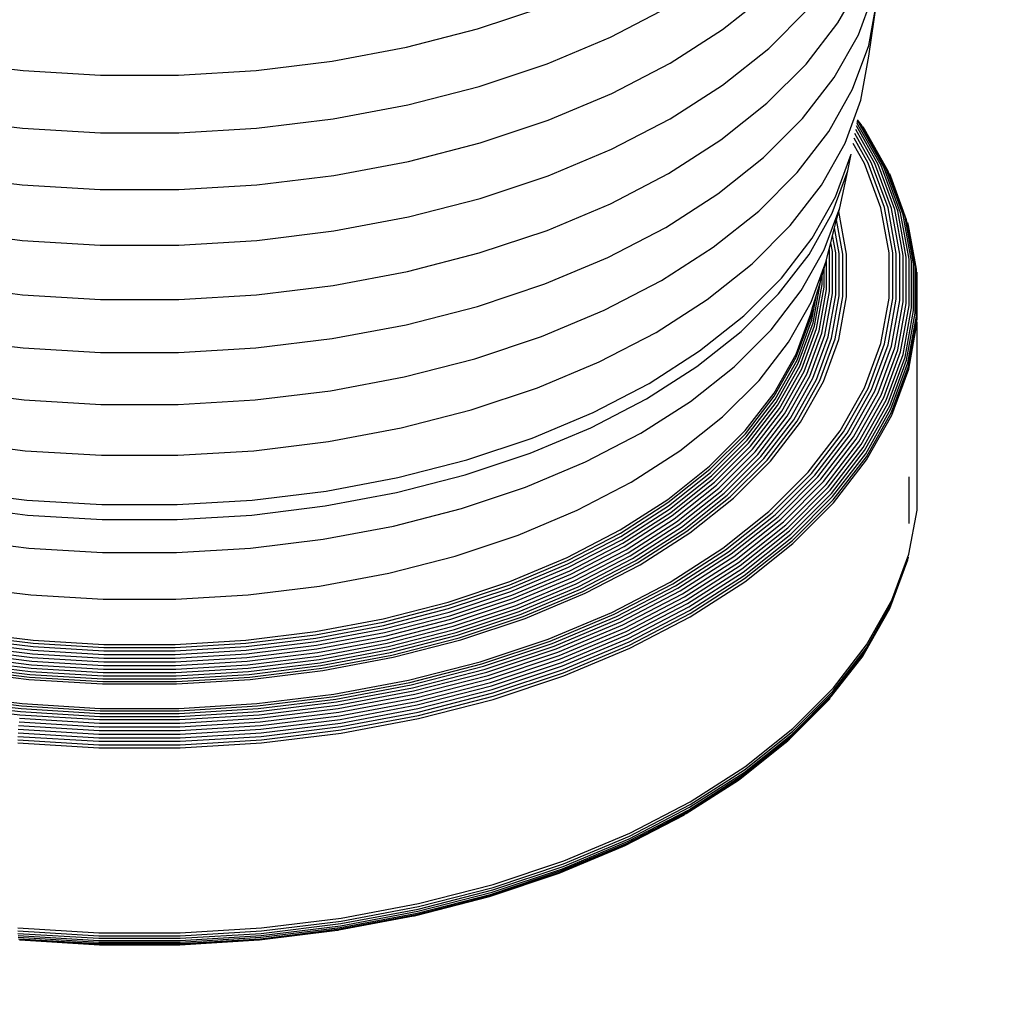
# Model space of a CAD drawing. Extents: x -18027 to -11651, y 1687 to 5059.
# Tile 20 of 170: x -17476.52 to -17470, y 2301.96 to 2308.46. Entities that reach past the tile are written whole.
import ezdxf

# ---------------------------------------------------------------- set-up
doc = ezdxf.new("R2010")
doc.units = 0
doc.header["$MEASUREMENT"] = 0
doc.layers.add('TANK', color=2, linetype='CONTINUOUS')
doc.layers.add('TANK-SLOPE', color=2, linetype='CONTINUOUS')

# ---------------------------------------------------------------- blocks, each defined once
blk = doc.blocks.new('A$C3406478A')
at = {"layer": 'TANK'}
for p, q in [((8.0878, 7.1099), (8.2481, 7.3946)), ((7.324, 7.0656), (7.6296, 7.3085)), ((8.2226, 7.0312), (8.3298, 7.3225)), ((8.2911, 6.9595), (8.3446, 7.2532)), ((8.2926, 6.8893), (8.3446, 7.2532)), ((5.7018, 7.0696), (6.1487, 7.2185)), ((6.582, 7.015), (6.9674, 7.2153)), ((7.6291, 6.9407), (7.889, 7.2007)), ((7.877, 6.8365), (8.0878, 7.1099)), ((5.2304, 6.9484), (5.7018, 7.0696)), ((6.9761, 6.8426), (7.324, 7.0656)), ((6.1624, 6.839), (6.582, 7.015)), ((8.0632, 6.7481), (8.2226, 7.0312)), ((4.7397, 6.8563), (5.2304, 6.9484)), ((7.3235, 6.6979), (7.6291, 6.9407)), ((8.1847, 6.6706), (8.2911, 6.9595)), ((2.188, 6.8563), (2.6927, 6.7944)), ((4.235, 6.7944), (4.7397, 6.8563)), ((8.2397, 6.5987), (8.2926, 6.8893)), ((2.6927, 6.7944), (3.2058, 6.7633)), ((3.7218, 6.7633), (4.235, 6.7944)), ((5.7132, 6.6893), (6.1624, 6.839)), ((6.5897, 6.6417), (6.9761, 6.8426)), ((7.6178, 6.5772), (7.877, 6.8365)), ((3.2058, 6.7633), (3.7218, 6.7633)), ((7.8535, 6.4761), (8.0632, 6.7481)), ((5.2395, 6.5675), (5.7132, 6.6893)), ((6.9757, 6.4749), (7.3235, 6.6979)), ((8.0266, 6.3897), (8.1847, 6.6706)), ((6.1691, 6.4653), (6.5897, 6.6417)), ((8.1345, 6.3129), (8.2397, 6.5987)), ((4.7462, 6.475), (5.2395, 6.5675)), ((7.313, 6.3351), (7.6178, 6.5772)), ((2.1814, 6.475), (2.6887, 6.4127)), ((4.2389, 6.4127), (4.7462, 6.475)), ((5.7188, 6.3152), (6.1691, 6.4653)), ((6.5893, 6.2741), (6.9757, 6.4749)), ((7.5957, 6.2182), (7.8535, 6.4761)), ((8.2263, 6.4478), (8.2159, 6.4613)), ((8.2414, 6.4361), (8.217, 6.4677)), ((2.6887, 6.4127), (3.2045, 6.3814)), ((3.7231, 6.3814), (4.2389, 6.4127)), ((7.8186, 6.1199), (8.0266, 6.3897)), ((8.3325, 6.1787), (8.2055, 6.4044)), ((8.3538, 6.1732), (8.2099, 6.4287)), ((8.3735, 6.1651), (8.2136, 6.4491)), ((8.3913, 6.1546), (8.2263, 6.4478)), ((8.4069, 6.142), (8.2414, 6.4361)), ((8.2643, 6.4065), (8.2541, 6.4223)), ((8.4201, 6.1273), (8.2643, 6.4065)), ((3.2045, 6.3814), (3.7231, 6.3814)), ((6.9661, 6.1126), (7.313, 6.3351)), ((8.2868, 6.182), (8.1948, 6.3456)), ((8.3101, 6.1817), (8.2004, 6.3765)), ((5.2439, 6.1931), (5.7188, 6.3152)), ((6.1688, 6.0976), (6.5893, 6.2741)), ((7.978, 6.035), (8.1345, 6.3129)), ((8.2632, 6.1797), (8.1887, 6.312)), ((4.7494, 6.1003), (5.2439, 6.1931)), ((7.2925, 5.9774), (7.5957, 6.2182)), ((8.0718, 5.9585), (8.1757, 6.2405)), ((8.1535, 6.131), (8.1757, 6.2405)), ((8.0501, 5.8504), (8.1535, 6.131)), ((8.0991, 5.8851), (8.1535, 6.131)), ((8.3713, 5.886), (8.2632, 6.1797)), ((8.3955, 5.8869), (8.2868, 6.182)), ((8.4193, 5.8851), (8.3101, 6.1817)), ((8.4422, 5.8808), (8.3325, 6.1787)), ((8.4639, 5.8739), (8.3538, 6.1732)), ((8.4841, 5.8646), (8.3735, 6.1651)), ((8.5023, 5.8531), (8.3913, 6.1546)), ((8.5183, 5.8395), (8.4069, 6.142)), ((2.1782, 6.1003), (2.6868, 6.0379)), ((4.2408, 6.0379), (4.7494, 6.1003)), ((5.7186, 5.9476), (6.1688, 6.0976)), ((6.5808, 5.9124), (6.9661, 6.1126)), ((7.5628, 5.8641), (7.8186, 6.1199)), ((8.5318, 5.824), (8.4201, 6.1273)), ((8.4382, 6.0932), (8.4306, 6.111)), ((8.5425, 5.8071), (8.4382, 6.0932)), ((2.6868, 6.0379), (3.2039, 6.0065)), ((3.2039, 6.0065), (3.7238, 6.0065)), ((3.7238, 6.0065), (4.2408, 6.0379)), ((7.7722, 5.768), (7.978, 6.035)), ((5.2436, 5.8255), (5.7186, 5.9476)), ((6.9475, 5.7561), (7.2925, 5.9774)), ((7.9175, 5.6843), (8.0718, 5.9585)), ((6.1614, 5.7364), (6.5808, 5.9124)), ((7.9969, 5.6077), (8.0991, 5.8851)), ((8.0936, 5.8606), (8.0991, 5.8851)), ((8.4257, 5.5873), (8.3713, 5.886)), ((8.4501, 5.5868), (8.3955, 5.8869)), ((8.4741, 5.5836), (8.4193, 5.8851)), ((8.4974, 5.5778), (8.4422, 5.8808)), ((8.5193, 5.5696), (8.4639, 5.8739)), ((4.7492, 5.7327), (5.2436, 5.8255)), ((7.2621, 5.6251), (7.5628, 5.8641)), ((7.8966, 5.5775), (8.0501, 5.8504)), ((8.0655, 5.7524), (8.0791, 5.8063)), ((8.0791, 5.8063), (8.0936, 5.8606)), ((8.1205, 5.5794), (8.0791, 5.8063)), ((8.1449, 5.5788), (8.0936, 5.8606)), ((8.5397, 5.5591), (8.4841, 5.8646)), ((8.5581, 5.5465), (8.5023, 5.8531)), ((8.5743, 5.5319), (8.5183, 5.8395)), ((8.5879, 5.5157), (8.5318, 5.824)), ((8.5987, 5.498), (8.5425, 5.8071)), ((6.5643, 5.5569), (6.9475, 5.7561)), ((7.5191, 5.515), (7.7722, 5.768)), ((8.0526, 5.7015), (8.0655, 5.7524)), ((8.0964, 5.5826), (8.0655, 5.7524)), ((8.555, 5.7696), (8.5503, 5.7888)), ((8.6066, 5.4793), (8.555, 5.7696)), ((2.1784, 5.7327), (2.6869, 5.6703)), ((4.2407, 5.6703), (4.7492, 5.7327)), ((5.7124, 5.5868), (6.1614, 5.7364)), ((7.7144, 5.421), (7.9175, 5.6843)), ((8.0407, 5.6544), (8.0526, 5.7015)), ((8.0732, 5.5883), (8.0526, 5.7015)), ((2.6869, 5.6703), (3.2039, 5.639)), ((3.2039, 5.639), (3.7237, 5.639)), ((3.7237, 5.639), (4.2407, 5.6703)), ((6.9198, 5.4056), (7.2621, 5.6251)), ((7.8451, 5.338), (7.9969, 5.6077)), ((8.0125, 5.5428), (8.03, 5.612)), ((8.03, 5.612), (8.0407, 5.6544)), ((8.0309, 5.607), (8.03, 5.612)), ((8.0309, 5.3306), (8.0309, 5.607)), ((8.0513, 5.5965), (8.0407, 5.6544)), ((5.2388, 5.465), (5.7124, 5.5868)), ((6.1471, 5.3819), (6.5643, 5.5569)), ((7.6944, 5.3153), (7.8966, 5.5775)), ((8.01, 5.5328), (8.0125, 5.5428)), ((8.0125, 5.3444), (8.0125, 5.5428)), ((8.0513, 5.3189), (8.0513, 5.5965)), ((8.0732, 5.3094), (8.0732, 5.5883)), ((8.0964, 5.3022), (8.0964, 5.5826)), ((8.1205, 5.2976), (8.1205, 5.5794)), ((8.1449, 5.2956), (8.1449, 5.5788)), ((8.4257, 5.2871), (8.4257, 5.5873)), ((8.4501, 5.285), (8.4501, 5.5868)), ((8.4741, 5.2804), (8.4741, 5.5836)), ((8.4974, 5.2732), (8.4974, 5.5778)), ((8.5193, 5.2637), (8.5193, 5.5696)), ((8.5397, 5.252), (8.5397, 5.5591)), ((8.5581, 5.2382), (8.5581, 5.5465)), ((7.2216, 5.2786), (7.5191, 5.515)), ((7.9098, 5.2607), (8.01, 5.5328)), ((7.9827, 5.4392), (7.9963, 5.486)), ((7.9963, 5.486), (8.01, 5.5328)), ((7.9963, 5.3599), (7.9963, 5.486)), ((8.5743, 5.2226), (8.5743, 5.5319)), ((8.5879, 5.2056), (8.5879, 5.5157)), ((8.5987, 5.1873), (8.5987, 5.498)), ((8.6066, 5.1681), (8.6066, 5.4793)), ((4.7458, 5.3725), (5.2388, 5.465)), ((7.4648, 5.1713), (7.7144, 5.421)), ((7.9719, 5.402), (7.9827, 5.4392)), ((7.9827, 5.377), (7.9827, 5.4392)), ((8.613, 5.4398), (8.6114, 5.4598)), ((8.6114, 5.1483), (8.613, 5.4398)), ((2.1819, 5.3725), (2.689, 5.3103)), ((4.2386, 5.3103), (4.7458, 5.3725)), ((5.7005, 5.233), (6.1471, 5.3819)), ((6.5396, 5.208), (6.9198, 5.4056)), ((7.9225, 5.124), (7.9719, 5.3953)), ((7.9332, 5.105), (7.9827, 5.377)), ((7.9448, 5.3089), (7.9719, 5.3953)), ((7.9467, 5.0872), (7.9963, 5.3599)), ((7.9719, 5.3953), (7.9719, 5.402)), ((2.689, 5.3103), (3.2046, 5.279)), ((3.723, 5.279), (4.2386, 5.3103)), ((7.4459, 5.0668), (7.6944, 5.3153)), ((7.6453, 5.0789), (7.8451, 5.338)), ((7.9147, 5.1437), (7.9448, 5.3089)), ((7.9224, 5.232), (7.9448, 5.3089)), ((7.9627, 5.0706), (8.0125, 5.3444)), ((7.9809, 5.0558), (8.0309, 5.3306)), ((8.001, 5.0428), (8.0513, 5.3189)), ((8.0227, 5.032), (8.0732, 5.3094)), ((8.0457, 5.0234), (8.0964, 5.3022)), ((8.0694, 5.0174), (8.1205, 5.2976)), ((8.0936, 5.0138), (8.1449, 5.2956)), ((8.3713, 4.9884), (8.4257, 5.2871)), ((8.3955, 4.9849), (8.4501, 5.285)), ((8.4193, 4.9788), (8.4741, 5.2804)), ((3.2046, 5.279), (3.723, 5.279)), ((5.2294, 5.1119), (5.7005, 5.233)), ((6.883, 5.0614), (7.2216, 5.2786)), ((7.7609, 4.9962), (7.9098, 5.2607)), ((7.9084, 5.1839), (7.9224, 5.232)), ((7.91, 5.1637), (7.9224, 5.232)), ((8.4422, 4.9703), (8.4974, 5.2732)), ((8.4639, 4.9594), (8.5193, 5.2637)), ((8.4841, 4.9465), (8.5397, 5.252)), ((8.5023, 4.9316), (8.5581, 5.2382)), ((8.5183, 4.9151), (8.5743, 5.2226)), ((6.1257, 5.0344), (6.5396, 5.208)), ((7.1713, 4.938), (7.4648, 5.1713)), ((7.8105, 4.9179), (7.9084, 5.1839)), ((7.812, 4.8976), (7.91, 5.1637)), ((8.5318, 4.8972), (8.5879, 5.2056)), ((8.5425, 4.8782), (8.5987, 5.1873)), ((8.5503, 4.8585), (8.6066, 5.1681)), ((4.7389, 5.0199), (5.2294, 5.1119)), ((7.8167, 4.8773), (7.9147, 5.1437)), ((7.8243, 4.8571), (7.9225, 5.124)), ((7.8348, 4.8376), (7.9332, 5.105)), ((7.8479, 4.8189), (7.9467, 5.0872)), ((8.555, 4.8385), (8.6114, 5.1483)), ((8.5566, 4.8183), (8.613, 5.1282)), ((8.613, 3.9036), (8.613, 5.1282)), ((2.1887, 5.0199), (2.6931, 4.958)), ((4.2345, 4.958), (4.7389, 5.0199)), ((5.6827, 4.8867), (6.1257, 5.0344)), ((6.5068, 4.8659), (6.883, 5.0614)), ((7.1538, 4.8347), (7.4459, 5.0668)), ((7.3997, 4.8332), (7.6453, 5.0789)), ((7.8635, 4.8014), (7.9627, 5.0706)), ((7.8813, 4.7854), (7.9809, 5.0558)), ((7.901, 4.7713), (8.001, 5.0428)), ((7.9223, 4.7591), (8.0227, 5.032)), ((7.9447, 4.7492), (8.0457, 5.0234)), ((2.6931, 4.958), (3.206, 4.9269)), ((3.7217, 4.9269), (4.2345, 4.958)), ((7.565, 4.742), (7.7609, 4.9962)), ((7.968, 4.7417), (8.0694, 5.0174)), ((7.9916, 4.7367), (8.0936, 5.0138)), ((8.2632, 4.6947), (8.3713, 4.9884)), ((8.2868, 4.6898), (8.3955, 4.9849)), ((8.3101, 4.6823), (8.4193, 4.9788)), ((8.3325, 4.6723), (8.4422, 4.9703)), ((8.3538, 4.6602), (8.4639, 4.9594)), ((3.206, 4.9269), (3.7217, 4.9269)), ((6.8371, 4.7238), (7.1713, 4.938)), ((7.6649, 4.6592), (7.8105, 4.9179)), ((7.6664, 4.6389), (7.812, 4.8976)), ((8.3735, 4.646), (8.4841, 4.9465)), ((8.3913, 4.63), (8.5023, 4.9316)), ((8.4069, 4.6126), (8.5183, 4.9151)), ((8.4201, 4.5939), (8.5318, 4.8972)), ((5.2153, 4.7666), (5.6827, 4.8867)), ((6.0974, 4.6941), (6.5068, 4.8659)), ((6.8212, 4.6215), (7.1538, 4.8347)), ((7.111, 4.6038), (7.3997, 4.8332)), ((7.6709, 4.6183), (7.8167, 4.8773)), ((7.6783, 4.5977), (7.8243, 4.8571)), ((7.6884, 4.5775), (7.8348, 4.8376)), ((8.4306, 4.5743), (8.5425, 4.8782)), ((8.4382, 4.5541), (8.5503, 4.8585)), ((8.4428, 4.5338), (8.555, 4.8385)), ((4.7288, 4.6753), (5.2153, 4.7666)), ((7.7011, 4.558), (7.8479, 4.8189)), ((7.7162, 4.5396), (7.8635, 4.8014)), ((7.7334, 4.5226), (7.8813, 4.7854)), ((7.7525, 4.5072), (7.901, 4.7713)), ((7.773, 4.4938), (7.9223, 4.7591)), ((8.4444, 4.5135), (8.5566, 4.8183)), ((5.659, 4.548), (6.0974, 4.6941)), ((6.466, 4.5309), (6.8371, 4.7238)), ((7.3241, 4.5012), (7.565, 4.742)), ((7.7947, 4.4826), (7.9447, 4.7492)), ((7.8171, 4.4737), (7.968, 4.7417)), ((7.84, 4.4673), (7.9916, 4.7367)), ((8.1025, 4.4092), (8.2632, 4.6947)), ((2.1989, 4.6753), (2.6993, 4.6139)), ((4.2284, 4.6139), (4.7288, 4.6753)), ((7.4734, 4.4108), (7.6649, 4.6592)), ((7.4748, 4.3904), (7.6664, 4.6389)), ((8.1253, 4.4028), (8.2868, 4.6898)), ((8.1478, 4.3939), (8.3101, 4.6823)), ((8.1695, 4.3827), (8.3325, 4.6723)), ((8.19, 4.3692), (8.3538, 4.6602)), ((8.2091, 4.3539), (8.3735, 4.646)), ((8.2263, 4.3369), (8.3913, 4.63)), ((2.6993, 4.6139), (3.208, 4.583)), ((3.208, 4.583), (3.7196, 4.583)), ((3.7196, 4.583), (4.2284, 4.6139)), ((6.4519, 4.4295), (6.8212, 4.6215)), ((6.7823, 4.393), (7.111, 4.6038)), ((7.479, 4.3695), (7.6709, 4.6183)), ((7.4861, 4.3485), (7.6783, 4.5977)), ((7.4957, 4.3277), (7.6884, 4.5775)), ((8.2414, 4.3184), (8.4069, 4.6126)), ((8.2541, 4.299), (8.4201, 4.5939)), ((8.2643, 4.2787), (8.4306, 4.5743)), ((5.1967, 4.4292), (5.659, 4.548)), ((6.0621, 4.3614), (6.466, 4.5309)), ((7.0409, 4.2761), (7.3241, 4.5012)), ((7.5079, 4.3074), (7.7011, 4.558)), ((7.5223, 4.2881), (7.7162, 4.5396)), ((7.5387, 4.2701), (7.7334, 4.5226)), ((7.5569, 4.2536), (7.7525, 4.5072)), ((8.2716, 4.2581), (8.4382, 4.5541)), ((8.2761, 4.2375), (8.4428, 4.5338)), ((8.2776, 4.2172), (8.4444, 4.5135)), ((7.5765, 4.239), (7.773, 4.4938)), ((7.5972, 4.2265), (7.7947, 4.4826)), ((7.6186, 4.2163), (7.8171, 4.4737)), ((7.6404, 4.2085), (7.84, 4.4673)), ((4.7153, 4.3389), (5.1967, 4.4292)), ((6.0498, 4.2608), (6.4519, 4.4295)), ((6.4172, 4.2033), (6.7823, 4.393)), ((7.2378, 4.1753), (7.4734, 4.4108)), ((7.2392, 4.1548), (7.4748, 4.3904)), ((7.2432, 4.1336), (7.479, 4.3695)), ((7.8909, 4.1349), (8.1025, 4.4092)), ((7.9127, 4.1271), (8.1253, 4.4028)), ((7.9342, 4.1169), (8.1478, 4.3939)), ((7.9549, 4.1044), (8.1695, 4.3827)), ((7.9745, 4.0897), (8.19, 4.3692)), ((2.2123, 4.3389), (2.7074, 4.2781)), ((4.2202, 4.2781), (4.7153, 4.3389)), ((5.6296, 4.2173), (6.0621, 4.3614)), ((7.2498, 4.1122), (7.4861, 4.3485)), ((7.2589, 4.0908), (7.4957, 4.3277)), ((7.2703, 4.0699), (7.5079, 4.3074)), ((7.9927, 4.0733), (8.2091, 4.3539)), ((8.0091, 4.0552), (8.2263, 4.3369)), ((8.0235, 4.0359), (8.2414, 4.3184)), ((2.7074, 4.2781), (3.2108, 4.2476)), ((3.2108, 4.2476), (3.7169, 4.2476)), ((3.7169, 4.2476), (4.2202, 4.2781)), ((5.6194, 4.1173), (6.0498, 4.2608)), ((6.7185, 4.0694), (7.0409, 4.2761)), ((7.2839, 4.0498), (7.5223, 4.2881)), ((7.2994, 4.0308), (7.5387, 4.2701)), ((7.3165, 4.0132), (7.5569, 4.2536)), ((7.3349, 3.9974), (7.5765, 4.239)), ((8.0357, 4.0157), (8.2541, 4.299)), ((8.0453, 3.9949), (8.2643, 4.2787)), ((8.0524, 3.9738), (8.2716, 4.2581)), ((8.0566, 3.9529), (8.2761, 4.2375)), ((5.1734, 4.1), (5.6296, 4.2173)), ((6.0198, 4.0366), (6.4172, 4.2033)), ((6.961, 3.9553), (7.2378, 4.1753)), ((7.3544, 3.9837), (7.5972, 4.2265)), ((7.3746, 3.9722), (7.6186, 4.2163)), ((7.3951, 3.9632), (7.6404, 4.2085)), ((8.0581, 3.9325), (8.2776, 4.2172)), ((5.1654, 4.0006), (5.6194, 4.1173)), ((6.9622, 3.9347), (7.2392, 4.1548)), ((6.9659, 3.9133), (7.2432, 4.1336)), ((6.9721, 3.8915), (7.2498, 4.1122)), ((7.6309, 3.8748), (7.8909, 4.1349)), ((7.6514, 3.8658), (7.9127, 4.1271)), ((7.6716, 3.8543), (7.9342, 4.1169)), ((4.6985, 4.0109), (5.1734, 4.1)), ((6.3605, 3.8833), (6.7185, 4.0694)), ((6.9805, 3.8696), (7.2589, 4.0908)), ((6.9911, 3.848), (7.2703, 4.0699)), ((7.0037, 3.8271), (7.2839, 4.0498)), ((7.6911, 3.8406), (7.9549, 4.1044)), ((7.7095, 3.8248), (7.9745, 4.0897)), ((7.7267, 3.8073), (7.9927, 4.0733)), ((7.7421, 3.7882), (8.0091, 4.0552)), ((8.5581, 3.797), (8.5581, 4.1053)), ((2.2291, 4.0109), (2.7175, 3.951)), ((4.2101, 3.951), (4.6985, 4.0109)), ((4.6927, 3.912), (5.1654, 4.0006)), ((5.5944, 3.8948), (6.0198, 4.0366)), ((7.018, 3.8072), (7.2994, 4.0308)), ((7.0338, 3.7886), (7.3165, 4.0132)), ((7.0509, 3.7718), (7.3349, 3.9974)), ((7.069, 3.7569), (7.3544, 3.9837)), ((7.7557, 3.7681), (8.0235, 4.0359)), ((7.7671, 3.7471), (8.0357, 4.0157)), ((7.7762, 3.7258), (8.0453, 3.9949)), ((2.2349, 3.912), (2.7211, 3.8523)), ((2.7175, 3.951), (3.2141, 3.9209)), ((3.2141, 3.9209), (3.7135, 3.9209)), ((3.7135, 3.9209), (4.2101, 3.951)), ((4.2066, 3.8523), (4.6927, 3.912)), ((6.6458, 3.7532), (6.961, 3.9553)), ((6.6469, 3.7325), (6.9622, 3.9347)), ((6.6503, 3.7109), (6.9659, 3.9133)), ((7.0877, 3.7443), (7.3746, 3.9722)), ((7.1067, 3.734), (7.3951, 3.9632)), ((7.7829, 3.7043), (8.0524, 3.9738)), ((7.7869, 3.6832), (8.0566, 3.9529)), ((7.7882, 3.6627), (8.0581, 3.9325)), ((2.7211, 3.8523), (3.2153, 3.8223)), ((3.7123, 3.8223), (4.2066, 3.8523)), ((5.1457, 3.7794), (5.5944, 3.8948)), ((5.9707, 3.7198), (6.3605, 3.8833)), ((6.6559, 3.6888), (6.9721, 3.8915)), ((6.6636, 3.6664), (6.9805, 3.8696)), ((6.6732, 3.6442), (6.9911, 3.848)), ((7.3252, 3.6319), (7.6309, 3.8748)), ((7.3442, 3.6217), (7.6514, 3.8658)), ((7.3629, 3.609), (7.6716, 3.8543)), ((8.5566, 3.5937), (8.6114, 3.8837)), ((8.6114, 3.8837), (8.613, 3.9036)), ((3.2153, 3.8223), (3.7123, 3.8223)), ((6.6846, 3.6225), (7.0037, 3.8271)), ((6.6977, 3.6018), (7.018, 3.8072)), ((6.7121, 3.5823), (7.0338, 3.7886)), ((7.381, 3.5942), (7.6911, 3.8406)), ((7.3981, 3.5773), (7.7095, 3.8248)), ((7.4139, 3.5587), (7.7267, 3.8073)), ((7.4283, 3.5388), (7.7421, 3.7882)), ((4.6785, 3.6918), (5.1457, 3.7794)), ((5.5535, 3.5807), (5.9707, 3.7198)), ((6.2958, 3.5712), (6.6458, 3.7532)), ((6.2968, 3.5505), (6.6469, 3.7325)), ((6.7276, 3.5645), (7.0509, 3.7718)), ((6.7441, 3.5486), (7.069, 3.7569)), ((6.7611, 3.5348), (7.0877, 3.7443)), ((6.7784, 3.5235), (7.1067, 3.734)), ((7.4409, 3.5179), (7.7557, 3.7681)), ((7.4514, 3.4963), (7.7671, 3.7471)), ((7.4599, 3.4744), (7.7762, 3.7258)), ((2.2492, 3.6918), (2.7297, 3.6328)), ((4.198, 3.6328), (4.6785, 3.6918)), ((6.2998, 3.5287), (6.6503, 3.7109)), ((6.3047, 3.5062), (6.6559, 3.6888)), ((6.3116, 3.4834), (6.6636, 3.6664)), ((7.466, 3.4525), (7.7829, 3.7043)), ((7.4697, 3.4311), (7.7869, 3.6832)), ((7.471, 3.4106), (7.7882, 3.6627)), ((2.7297, 3.6328), (3.2182, 3.6032)), ((3.2182, 3.6032), (3.7094, 3.6032)), ((3.7094, 3.6032), (4.198, 3.6328)), ((6.3201, 3.4606), (6.6732, 3.6442)), ((6.3303, 3.4383), (6.6846, 3.6225)), ((6.3419, 3.4168), (6.6977, 3.6018)), ((6.9772, 3.4088), (7.3252, 3.6319)), ((6.9945, 3.3974), (7.3442, 3.6217)), ((7.0115, 3.3837), (7.3629, 3.609)), ((7.028, 3.3678), (7.381, 3.5942)), ((8.4444, 3.2889), (8.5566, 3.5937)), ((5.1133, 3.4676), (5.5535, 3.5807)), ((5.9147, 3.4114), (6.2958, 3.5712)), ((5.9156, 3.3906), (6.2968, 3.5505)), ((5.9182, 3.3686), (6.2998, 3.5287)), ((6.3548, 3.3966), (6.7121, 3.5823)), ((6.3686, 3.3778), (6.7276, 3.5645)), ((6.3832, 3.361), (6.7441, 3.5486)), ((6.3984, 3.3463), (6.7611, 3.5348)), ((6.4138, 3.334), (6.7784, 3.5235)), ((7.0435, 3.3499), (7.3981, 3.5773)), ((7.0579, 3.3305), (7.4139, 3.5587)), ((7.071, 3.3097), (7.4283, 3.5388)), ((8.4382, 3.2503), (8.5503, 3.5547)), ((8.4428, 3.2692), (8.555, 3.5739)), ((8.5503, 3.5547), (8.555, 3.5739)), ((4.6551, 3.3816), (5.1133, 3.4676)), ((5.9225, 3.3459), (6.3047, 3.5062)), ((5.9284, 3.3227), (6.3116, 3.4834)), ((5.9358, 3.2994), (6.3201, 3.4606)), ((7.0824, 3.2881), (7.4409, 3.5179)), ((7.0921, 3.2658), (7.4514, 3.4963)), ((7.0997, 3.2434), (7.4599, 3.4744)), ((5.5068, 3.2754), (5.9147, 3.4114)), ((5.5075, 3.2546), (5.9156, 3.3906)), ((5.9446, 3.2765), (6.3303, 3.4383)), ((5.9547, 3.2544), (6.3419, 3.4168)), ((5.9658, 3.2334), (6.3548, 3.3966)), ((6.5907, 3.2078), (6.9772, 3.4088)), ((6.6061, 3.1955), (6.9945, 3.3974)), ((7.1053, 3.2212), (7.466, 3.4525)), ((7.1087, 3.1996), (7.4697, 3.4311)), ((7.1098, 3.179), (7.471, 3.4106)), ((2.2725, 3.3816), (2.7438, 3.3238)), ((4.1839, 3.3238), (4.6551, 3.3816)), ((5.5097, 3.2325), (5.9182, 3.3686)), ((5.5133, 3.2095), (5.9225, 3.3459)), ((5.9777, 3.2139), (6.3686, 3.3778)), ((5.9904, 3.1962), (6.3832, 3.361)), ((6.0035, 3.1806), (6.3984, 3.3463)), ((6.0168, 3.1675), (6.4138, 3.334)), ((6.6213, 3.1808), (7.0115, 3.3837)), ((6.6359, 3.164), (7.028, 3.3678)), ((6.6497, 3.1452), (7.0435, 3.3499)), ((6.6626, 3.1249), (7.0579, 3.3305)), ((2.7438, 3.3238), (3.2229, 3.2947)), ((3.2229, 3.2947), (3.7047, 3.2947)), ((3.7047, 3.2947), (4.1839, 3.3238)), ((5.0765, 3.1648), (5.5068, 3.2754)), ((5.5182, 3.1859), (5.9284, 3.3227)), ((5.5244, 3.1623), (5.9358, 3.2994)), ((5.5317, 3.1389), (5.9446, 3.2765)), ((6.6742, 3.1035), (7.071, 3.3097)), ((6.6844, 3.0811), (7.0824, 3.2881)), ((6.6929, 3.0584), (7.0921, 3.2658)), ((8.2761, 2.9729), (8.4428, 3.2692)), ((8.2776, 2.9926), (8.4444, 3.2889)), ((5.0771, 3.1439), (5.5075, 3.2546)), ((5.0788, 3.1217), (5.5097, 3.2325)), ((5.0816, 3.0985), (5.5133, 3.2095)), ((5.5401, 3.1162), (5.9547, 3.2544)), ((5.5493, 3.0946), (5.9658, 3.2334)), ((5.5593, 3.0744), (5.9777, 3.2139)), ((5.5699, 3.056), (5.9904, 3.1962)), ((6.1699, 3.0313), (6.5907, 3.2078)), ((6.1833, 3.0182), (6.6061, 3.1955)), ((6.6998, 3.0355), (7.0997, 3.2434)), ((6.7047, 3.013), (7.1053, 3.2212)), ((6.7077, 2.9912), (7.1087, 3.1996)), ((8.2643, 2.9369), (8.4306, 3.2325)), ((8.2716, 2.9543), (8.4382, 3.2503)), ((8.4306, 3.2325), (8.4382, 3.2503)), ((4.6285, 3.0807), (5.0765, 3.1648)), ((4.6289, 3.0599), (5.0771, 3.1439)), ((5.0855, 3.0747), (5.5182, 3.1859)), ((5.0904, 3.0507), (5.5244, 3.1623)), ((5.0962, 3.0269), (5.5317, 3.1389)), ((5.5808, 3.0397), (6.0035, 3.1806)), ((5.5919, 3.0258), (6.0168, 3.1675)), ((6.1964, 3.0026), (6.6213, 3.1808)), ((6.209, 2.9849), (6.6359, 3.164)), ((6.221, 2.9654), (6.6497, 3.1452)), ((6.7088, 2.9705), (7.1098, 3.179)), ((2.2991, 3.0807), (2.7599, 3.0242)), ((4.1678, 3.0242), (4.6285, 3.0807)), ((4.6302, 3.0376), (5.0788, 3.1217)), ((4.6322, 3.0142), (5.0816, 3.0985)), ((4.635, 2.9902), (5.0855, 3.0747)), ((5.1028, 3.0038), (5.5401, 3.1162)), ((5.1101, 2.9817), (5.5493, 3.0946)), ((5.118, 2.961), (5.5593, 3.0744)), ((6.2321, 2.9444), (6.6626, 3.1249)), ((6.2422, 2.9222), (6.6742, 3.1035)), ((6.251, 2.8994), (6.6844, 3.0811)), ((2.2954, 3.0142), (2.7576, 2.9575)), ((2.2975, 3.0376), (2.7589, 2.9809)), ((2.2987, 3.0599), (2.7596, 3.0033)), ((2.7596, 3.0033), (3.2282, 2.9749)), ((2.7599, 3.0242), (3.2283, 2.9958)), ((3.6993, 2.9958), (4.1678, 3.0242)), ((3.6994, 2.9749), (4.168, 3.0033)), ((4.168, 3.0033), (4.6289, 3.0599)), ((4.1688, 2.9809), (4.6302, 3.0376)), ((4.17, 2.9575), (4.6322, 3.0142)), ((4.6385, 2.9659), (5.0904, 3.0507)), ((4.6427, 2.9419), (5.0962, 3.0269)), ((4.6475, 2.9184), (5.1028, 3.0038)), ((5.1263, 2.942), (5.5699, 3.056)), ((5.1349, 2.9251), (5.5808, 3.0397)), ((5.1437, 2.9106), (5.5919, 3.0258)), ((5.7195, 2.8812), (6.1699, 3.0313)), ((5.7307, 2.8673), (6.1833, 3.0182)), ((5.7416, 2.851), (6.1964, 3.0026)), ((6.2584, 2.8761), (6.6929, 3.0584)), ((6.2643, 2.8529), (6.6998, 3.0355)), ((6.2686, 2.8301), (6.7047, 3.013)), ((2.2849, 2.9419), (2.7513, 2.8846)), ((2.2891, 2.9659), (2.7538, 2.9089)), ((2.2926, 2.9902), (2.7559, 2.9333)), ((2.7576, 2.9575), (3.2276, 2.929)), ((2.7589, 2.9809), (3.228, 2.9525)), ((3.228, 2.9525), (3.6997, 2.9525)), ((3.2282, 2.9749), (3.6994, 2.9749)), ((3.2283, 2.9958), (3.6993, 2.9958)), ((3.6997, 2.9525), (4.1688, 2.9809)), ((3.7001, 2.929), (4.17, 2.9575)), ((4.1717, 2.9333), (4.635, 2.9902)), ((4.1738, 2.9089), (4.6385, 2.9659)), ((4.1764, 2.8846), (4.6427, 2.9419)), ((4.6528, 2.8959), (5.1101, 2.9817)), ((4.6585, 2.8748), (5.118, 2.961)), ((4.6645, 2.8554), (5.1263, 2.942)), ((5.7521, 2.8326), (6.209, 2.9849)), ((5.7621, 2.8124), (6.221, 2.9654)), ((5.7714, 2.7908), (6.2321, 2.9444)), ((6.2712, 2.8081), (6.7077, 2.9912)), ((6.2721, 2.7873), (6.7088, 2.9705)), ((8.0524, 2.67), (8.2716, 2.9543)), ((8.0566, 2.6884), (8.2761, 2.9729)), ((8.0581, 2.7079), (8.2776, 2.9926)), ((8.2541, 2.9212), (8.2643, 2.9369)), ((2.2692, 2.8748), (2.7418, 2.8168)), ((2.2749, 2.8959), (2.7452, 2.8382)), ((2.2801, 2.9184), (2.7484, 2.8609)), ((2.7513, 2.8846), (3.2254, 2.8559)), ((2.7538, 2.9089), (3.2263, 2.8802)), ((2.7559, 2.9333), (3.227, 2.9047)), ((3.2263, 2.8802), (3.7014, 2.8802)), ((3.227, 2.9047), (3.7006, 2.9047)), ((3.2276, 2.929), (3.7001, 2.929)), ((3.7006, 2.9047), (4.1717, 2.9333)), ((3.7014, 2.8802), (4.1738, 2.9089)), ((3.7022, 2.8559), (4.1764, 2.8846)), ((4.1793, 2.8609), (4.6475, 2.9184)), ((4.1824, 2.8382), (4.6528, 2.8959)), ((4.1859, 2.8168), (4.6585, 2.8748)), ((4.6707, 2.838), (5.1349, 2.9251)), ((4.677, 2.8231), (5.1437, 2.9106)), ((5.2444, 2.7591), (5.7195, 2.8812)), ((5.7798, 2.7681), (6.2422, 2.9222)), ((5.7871, 2.7447), (6.251, 2.8994)), ((5.7933, 2.721), (6.2584, 2.8761)), ((8.0453, 2.6531), (8.2541, 2.9212)), ((2.2506, 2.8231), (2.7305, 2.7642)), ((2.2569, 2.838), (2.7344, 2.7795)), ((2.2632, 2.8554), (2.7381, 2.7971)), ((2.7418, 2.8168), (3.2223, 2.7876)), ((2.7452, 2.8382), (3.2234, 2.8091)), ((2.7484, 2.8609), (3.2245, 2.832)), ((3.2234, 2.8091), (3.7042, 2.8091)), ((3.2245, 2.832), (3.7032, 2.832)), ((3.2254, 2.8559), (3.7022, 2.8559)), ((3.7032, 2.832), (4.1793, 2.8609)), ((3.7042, 2.8091), (4.1824, 2.8382)), ((3.7054, 2.7876), (4.1859, 2.8168)), ((4.1895, 2.7971), (4.6645, 2.8554)), ((4.1933, 2.7795), (4.6707, 2.838)), ((4.1971, 2.7642), (4.677, 2.8231)), ((5.2532, 2.7446), (5.7307, 2.8673)), ((5.2618, 2.7277), (5.7416, 2.851)), ((5.2702, 2.7087), (5.7521, 2.8326)), ((5.278, 2.688), (5.7621, 2.8124)), ((5.7982, 2.6975), (6.2643, 2.8529)), ((5.8018, 2.6745), (6.2686, 2.8301)), ((5.804, 2.6523), (6.2712, 2.8081)), ((2.7305, 2.7642), (3.2185, 2.7346)), ((2.7344, 2.7795), (3.2198, 2.75)), ((2.7381, 2.7971), (3.221, 2.7678)), ((3.2198, 2.75), (3.7079, 2.75)), ((3.221, 2.7678), (3.7066, 2.7678)), ((3.2223, 2.7876), (3.7054, 2.7876)), ((3.7066, 2.7678), (4.1895, 2.7971)), ((3.7079, 2.75), (4.1933, 2.7795)), ((3.7091, 2.7346), (4.1971, 2.7642)), ((4.7498, 2.6663), (5.2444, 2.7591)), ((4.7561, 2.6513), (5.2532, 2.7446)), ((5.2854, 2.6659), (5.7714, 2.7908)), ((5.292, 2.6427), (5.7798, 2.7681)), ((5.2978, 2.6189), (5.7871, 2.7447)), ((5.8047, 2.6315), (6.2721, 2.7873)), ((3.2185, 2.7346), (3.2426, 2.7343)), ((3.2426, 2.7343), (3.6851, 2.7343)), ((3.6851, 2.7343), (3.7091, 2.7346)), ((4.7624, 2.634), (5.2618, 2.7277)), ((4.7684, 2.6146), (5.2702, 2.7087)), ((4.7741, 2.5935), (5.278, 2.688)), ((5.3026, 2.5949), (5.7933, 2.721)), ((5.3065, 2.5711), (5.7982, 2.6975)), ((5.3094, 2.5479), (5.8018, 2.6745)), ((7.7869, 2.4186), (8.0566, 2.6884)), ((7.7882, 2.4381), (8.0581, 2.7079)), ((2.1593, 2.6146), (2.6753, 2.5513)), ((2.1653, 2.634), (2.679, 2.571)), ((2.1715, 2.6513), (2.6827, 2.5886)), ((2.1778, 2.6663), (2.6866, 2.6039)), ((4.2411, 2.6039), (4.7498, 2.6663)), ((4.2449, 2.5886), (4.7561, 2.6513)), ((4.2487, 2.571), (4.7624, 2.634)), ((4.2523, 2.5513), (4.7684, 2.6146)), ((4.7794, 2.571), (5.2854, 2.6659)), ((4.7841, 2.5475), (5.292, 2.6427)), ((4.7883, 2.5234), (5.2978, 2.6189)), ((5.3111, 2.5256), (5.804, 2.6523)), ((5.3117, 2.5048), (5.8047, 2.6315)), ((7.7671, 2.3694), (8.0235, 2.6248)), ((7.7762, 2.3839), (8.0453, 2.6531)), ((7.7829, 2.4004), (8.0524, 2.67)), ((8.0235, 2.6248), (8.0357, 2.6379)), ((2.1536, 2.5935), (2.6719, 2.5299)), ((2.6753, 2.5513), (3.2, 2.5194)), ((2.679, 2.571), (3.2012, 2.5393)), ((2.6827, 2.5886), (3.2025, 2.557)), ((2.6866, 2.6039), (3.2038, 2.5725)), ((3.2025, 2.557), (3.7251, 2.557)), ((3.2038, 2.5725), (3.7239, 2.5725)), ((3.7239, 2.5725), (4.2411, 2.6039)), ((3.7251, 2.557), (4.2449, 2.5886)), ((3.7264, 2.5393), (4.2487, 2.571)), ((3.7276, 2.5194), (4.2523, 2.5513)), ((4.2558, 2.5299), (4.7741, 2.5935)), ((4.259, 2.5071), (4.7794, 2.571)), ((4.2618, 2.4834), (4.7841, 2.5475)), ((4.7919, 2.4991), (5.3026, 2.5949)), ((4.7947, 2.4751), (5.3065, 2.5711)), ((4.7967, 2.4517), (5.3094, 2.5479)), ((2.6658, 2.4834), (3.1968, 2.4511)), ((2.6687, 2.5071), (3.1978, 2.475)), ((2.6719, 2.5299), (3.1989, 2.4979)), ((3.1989, 2.4979), (3.7288, 2.4979)), ((3.2, 2.5194), (3.7276, 2.5194)), ((3.2012, 2.5393), (3.7264, 2.5393)), ((3.7288, 2.4979), (4.2558, 2.5299)), ((3.7298, 2.475), (4.259, 2.5071)), ((3.7308, 2.4511), (4.2618, 2.4834)), ((4.2644, 2.4591), (4.7883, 2.5234)), ((4.2665, 2.4346), (4.7919, 2.4991)), ((4.7979, 2.4294), (5.3111, 2.5256)), ((4.7984, 2.4085), (5.3117, 2.5048)), ((2.6611, 2.4346), (3.1953, 2.4022)), ((2.6633, 2.4591), (3.196, 2.4267)), ((3.196, 2.4267), (3.7316, 2.4267)), ((3.1968, 2.4511), (3.7308, 2.4511)), ((3.1978, 2.475), (3.7298, 2.475)), ((3.7316, 2.4267), (4.2644, 2.4591)), ((3.7324, 2.4022), (4.2665, 2.4346)), ((4.2682, 2.4105), (4.7947, 2.4751)), ((4.2694, 2.387), (4.7967, 2.4517)), ((4.2702, 2.3646), (4.7979, 2.4294)), ((7.4697, 2.1666), (7.7869, 2.4186)), ((7.471, 2.186), (7.7882, 2.4381)), ((2.6575, 2.3646), (3.194, 2.3321)), ((2.6582, 2.387), (3.1943, 2.3545)), ((2.6594, 2.4105), (3.1947, 2.378)), ((3.1943, 2.3545), (3.7333, 2.3545)), ((3.1947, 2.378), (3.7329, 2.378)), ((3.1953, 2.4022), (3.7324, 2.4022)), ((3.7329, 2.378), (4.2682, 2.4105)), ((3.7333, 2.3545), (4.2694, 2.387)), ((3.7336, 2.3321), (4.2702, 2.3646)), ((4.2704, 2.3437), (4.7984, 2.4085)), ((7.4514, 2.1185), (7.7671, 2.3694)), ((7.4599, 2.1325), (7.7762, 2.3839)), ((7.466, 2.1487), (7.7829, 2.4004)), ((7.7358, 2.3412), (7.7557, 2.357)), ((2.6572, 2.3437), (3.194, 2.3111)), ((3.194, 2.3321), (3.7336, 2.3321)), ((3.194, 2.3111), (3.7337, 2.3111)), ((3.7337, 2.3111), (4.2704, 2.3437)), ((7.4409, 2.1068), (7.7358, 2.3412)), ((7.1087, 1.9351), (7.4697, 2.1666)), ((7.1098, 1.9544), (7.471, 2.186)), ((7.0824, 1.877), (7.4283, 2.0976)), ((7.0921, 1.8881), (7.4514, 2.1185)), ((7.0997, 1.9016), (7.4599, 2.1325)), ((7.1053, 1.9174), (7.466, 2.1487)), ((7.4283, 2.0976), (7.4409, 2.1068)), ((6.6998, 1.6937), (7.0997, 1.9016)), ((6.7047, 1.7091), (7.1053, 1.9174)), ((6.7077, 1.7266), (7.1087, 1.9351)), ((6.7088, 1.7459), (7.1098, 1.9544)), ((6.6742, 1.6622), (7.071, 1.8685)), ((6.6844, 1.6701), (7.0824, 1.877)), ((6.6929, 1.6806), (7.0921, 1.8881)), ((6.2686, 1.5262), (6.7047, 1.7091)), ((6.2712, 1.5435), (6.7077, 1.7266)), ((6.2721, 1.5628), (6.7088, 1.7459)), ((6.2422, 1.481), (6.6626, 1.6573)), ((6.251, 1.4883), (6.6844, 1.6701)), ((6.2584, 1.4983), (6.6929, 1.6806)), ((6.2643, 1.511), (6.6998, 1.6937)), ((6.6626, 1.6573), (6.6742, 1.6622)), ((5.7982, 1.3557), (6.2643, 1.511)), ((5.8018, 1.3706), (6.2686, 1.5262)), ((5.804, 1.3878), (6.2712, 1.5435)), ((5.8047, 1.4069), (6.2721, 1.5628)), ((5.7798, 1.3269), (6.2422, 1.481)), ((5.7871, 1.3336), (6.251, 1.4883)), ((5.7933, 1.3433), (6.2584, 1.4983)), ((5.3094, 1.244), (5.8018, 1.3706)), ((5.3111, 1.2611), (5.804, 1.3878)), ((5.3117, 1.2802), (5.8047, 1.4069)), ((5.292, 1.2015), (5.7798, 1.3269)), ((5.2978, 1.2079), (5.7871, 1.3336)), ((5.3026, 1.2172), (5.7933, 1.3433)), ((5.3065, 1.2293), (5.7982, 1.3557)), ((4.7967, 1.1478), (5.3094, 1.244)), ((4.7979, 1.1648), (5.3111, 1.2611)), ((4.7984, 1.1839), (5.3117, 1.2802)), ((4.2704, 1.1191), (4.7984, 1.1839)), ((4.7841, 1.1062), (5.278, 1.1981)), ((4.7883, 1.1123), (5.2978, 1.2079)), ((4.7919, 1.1213), (5.3026, 1.2172)), ((4.7947, 1.1333), (5.3065, 1.2293)), ((5.278, 1.1981), (5.2849, 1.1999)), ((5.2849, 1.1999), (5.292, 1.2015)), ((2.6572, 1.1191), (3.194, 1.0866)), ((3.7337, 1.0866), (4.2704, 1.1191)), ((4.2644, 1.048), (4.7883, 1.1123)), ((4.2665, 1.0569), (4.7919, 1.1213)), ((4.2682, 1.0687), (4.7947, 1.1333)), ((4.2694, 1.0831), (4.7967, 1.1478)), ((4.2702, 1.1001), (4.7979, 1.1648)), ((2.6575, 1.1001), (3.194, 1.0675)), ((2.6582, 1.0831), (3.1943, 1.0506)), ((2.6594, 1.0687), (3.1947, 1.0362)), ((2.6611, 1.0569), (3.1953, 1.0245)), ((2.6633, 1.048), (3.196, 1.0157)), ((3.194, 1.0866), (3.7337, 1.0866)), ((3.194, 1.0675), (3.7336, 1.0675)), ((3.1943, 1.0506), (3.7333, 1.0506)), ((3.7316, 1.0157), (4.2644, 1.048)), ((3.7324, 1.0245), (4.2665, 1.0569)), ((3.7329, 1.0362), (4.2682, 1.0687)), ((3.7333, 1.0506), (4.2694, 1.0831)), ((3.7336, 1.0675), (4.2702, 1.1001)), ((4.259, 1.0395), (4.7741, 1.1036)), ((4.2618, 1.0422), (4.7741, 1.1036)), ((4.7741, 1.1036), (4.7794, 1.1033)), ((4.7794, 1.1033), (4.7841, 1.1062)), ((2.6687, 1.0395), (2.6719, 1.04)), ((2.6719, 1.04), (3.1968, 1.0099)), ((2.6719, 1.04), (3.1978, 1.0074)), ((3.1947, 1.0362), (3.7329, 1.0362)), ((3.1953, 1.0245), (3.7324, 1.0245)), ((3.196, 1.0157), (3.7316, 1.0157)), ((3.1968, 1.0099), (3.1978, 1.0074)), ((3.1968, 1.0099), (3.7308, 1.0099)), ((3.1978, 1.0074), (3.7298, 1.0074)), ((3.7298, 1.0074), (4.2558, 1.04)), ((3.7308, 1.0099), (4.2558, 1.04)), ((4.2558, 1.04), (4.259, 1.0395)), ((4.259, 1.0395), (4.2618, 1.0422))]:
    blk.add_line(p, q, dxfattribs=at)

msp = doc.modelspace()

# ---------------------------------------------------------------- linework, layer by layer
at = {"layer": 'TANK'}
for points in [[(-17363.1459, 2154.8353, 0.049983), (-17361.778, 2170.1694, 0.071312), (-17367.0908, 2204.5554, 0.017305), (-17371.2879, 2216.7975, 0.040291), (-17384.2529, 2243.9533, 0.057637), (-17409.955, 2278.3937, 0.071312), (-17437.1807, 2300.059, 0.106395), (-17468.0385, 2310.209, 0.159299), (-17489.5492, 2305.6073), (-17494.976, 2302.4741)], [(-17380.8535, 2144.6155, 0.03226), (-17380.2934, 2155.0572, 0.071312), (-17385.8764, 2191.1916, 0.019282), (-17390.8469, 2205.5051, 0.038312), (-17403.9111, 2232.5929, 0.044515), (-17424.0137, 2261.1411, 0.013151), (-17430.9065, 2268.8439, 0.071312), (-17459.5166, 2291.6108, 0.106395), (-17491.9435, 2302.2769, 0.149431), (-17513.3059, 2298.149), (-17520.4791, 2293.9333), (-17522.09, 2286.8198)]]:
    msp.add_lwpolyline(points, format="xyb", dxfattribs=at)

# ---------------------------------------------------------------- block references
at = {"layer": 'TANK-SLOPE'}
msp.add_blockref('A$C3406478A', (-17479.1867, 2301.3289), dxfattribs=at)

doc.saveas('drawing.dxf')
